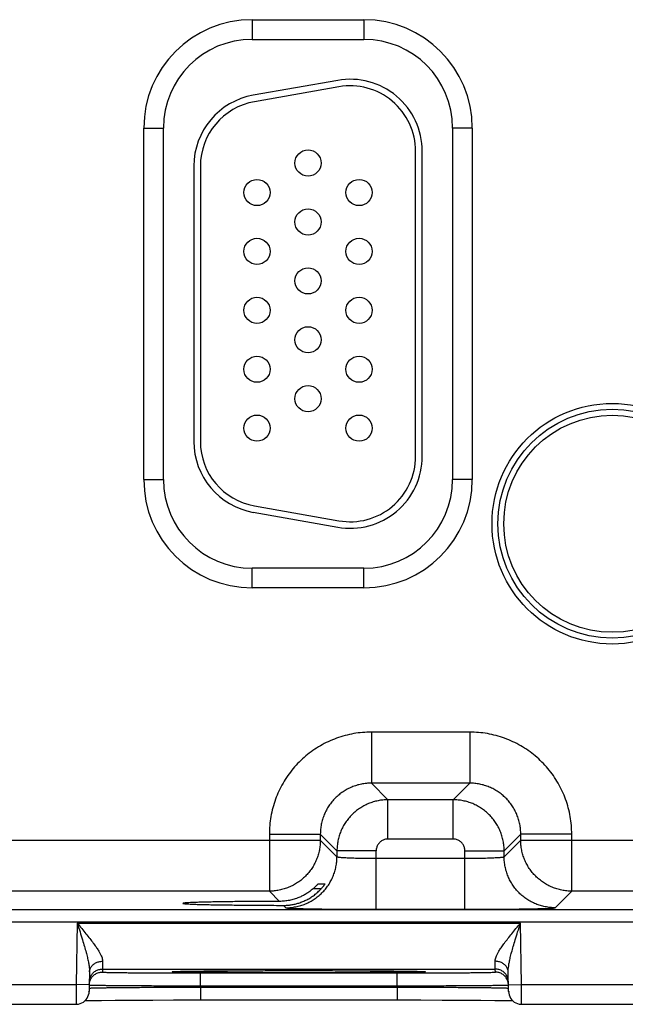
# Model space of a CAD drawing. Header units: inches. Extents: x 0 to 34, y 0 to 22.
# Tile 68 of 83: x 23 to 23.9, y 14 to 15.5. Entities that reach past the tile are written whole.
import ezdxf

# ---------------------------------------------------------------- set-up
doc = ezdxf.new("R2010")
doc.units = ezdxf.units.IN
doc.header["$LTSCALE"] = 1.87
doc.header["$MEASUREMENT"] = 0
doc.layers.get('0').update_dxf_attribs({"linetype": 'CONTINUOUS'})

msp = doc.modelspace()

# ---------------------------------------------------------------- linework, layer by layer
at = {"color": 7, "linetype": 'CONTINUOUS'}
for p, q in [((23.357, 15.5348), (23.357, 15.5048)), ((23.357, 15.5348), (23.528, 15.5348)), ((23.528, 15.5348), (23.528, 15.5048)), ((23.357, 15.5048), (23.528, 15.5048)), ((23.4879, 15.4421), (23.3589, 15.4194)), ((23.4896, 15.4323), (23.3606, 15.4095)), ((23.1915, 14.8323), (23.1915, 15.3693)), ((23.1915, 15.3693), (23.2215, 15.3693)), ((23.2215, 14.8323), (23.2215, 15.3693)), ((23.6935, 15.3693), (23.6635, 15.3693)), ((23.6635, 15.3693), (23.6635, 14.8323)), ((23.6935, 15.3693), (23.6935, 14.8323)), ((23.607, 14.8678), (23.607, 15.3338)), ((23.617, 14.8678), (23.617, 15.3338)), ((23.268, 15.3111), (23.268, 14.8905)), ((23.278, 15.3111), (23.278, 14.8905)), ((23.1915, 14.8323), (23.2215, 14.8323)), ((23.6935, 14.8323), (23.6635, 14.8323)), ((23.3606, 14.7921), (23.4896, 14.7693)), ((23.3589, 14.7822), (23.4879, 14.7595)), ((23.528, 14.6968), (23.357, 14.6968)), ((23.357, 14.6668), (23.357, 14.6968)), ((23.528, 14.6668), (23.528, 14.6968)), ((23.528, 14.6668), (23.357, 14.6668)), ((23.6896, 14.4464), (23.5393, 14.4464)), ((23.5393, 14.4464), (23.5393, 14.3684)), ((23.6896, 14.4464), (23.6896, 14.3684)), ((23.6896, 14.3684), (23.5393, 14.3684)), ((23.5393, 14.3684), (23.5647, 14.3431)), ((23.6896, 14.3684), (23.6643, 14.3431)), ((23.6643, 14.3431), (23.5647, 14.3431)), ((23.5647, 14.2831), (23.5647, 14.3431)), ((23.6643, 14.2831), (23.6643, 14.3431)), ((22.8376, 14.2814), (23.4613, 14.2814)), ((23.3834, 14.2905), (23.4613, 14.2905)), ((23.3834, 14.2905), (23.3834, 14.2034)), ((23.4613, 14.2905), (23.4867, 14.2651)), ((23.4613, 14.2905), (23.4613, 14.2814)), ((23.4613, 14.2814), (23.4867, 14.2561)), ((23.6643, 14.2831), (23.5647, 14.2831)), ((23.7676, 14.2905), (23.7423, 14.2651)), ((23.7423, 14.2561), (23.7676, 14.2814)), ((23.8456, 14.2905), (23.7676, 14.2905)), ((23.7676, 14.2814), (23.7676, 14.2905)), ((23.7676, 14.2814), (24.3913, 14.2814)), ((23.8456, 14.2034), (23.8456, 14.2905)), ((23.5467, 14.2651), (23.4867, 14.2651)), ((23.4867, 14.2651), (23.4867, 14.2561)), ((23.5467, 14.1757), (23.5467, 14.2651)), ((23.6823, 14.2651), (23.7423, 14.2651)), ((23.6823, 14.1757), (23.6823, 14.2651)), ((23.7423, 14.2561), (23.7423, 14.2651)), ((23.5467, 14.2537), (23.6823, 14.2537)), ((23.3834, 14.2034), (22.9156, 14.2034)), ((23.3834, 14.2034), (23.399, 14.1878)), ((23.4624, 14.2069), (23.45, 14.2069)), ((23.4581, 14.2147), (23.4684, 14.2147)), ((23.8202, 14.1781), (23.8456, 14.2034)), ((24.3134, 14.2034), (23.8456, 14.2034)), ((21.1368, 14.1756), (28.5272, 14.1756)), ((23.4051, 14.1817), (23.4087, 14.1781)), ((23.5467, 14.1757), (23.6823, 14.1757)), ((21.1368, 14.1566), (28.5272, 14.1566)), ((23.0898, 14.1545), (23.0882, 14.0606)), ((23.0898, 14.1545), (23.7672, 14.1545)), ((23.7688, 14.0606), (23.7672, 14.1545)), ((23.1085, 14.08), (23.108, 14.0502)), ((23.1282, 14.0845), (23.7287, 14.0845)), ((23.1282, 14.0845), (23.1282, 14.0798)), ((23.237, 14.0805), (23.237, 14.0805)), ((23.2378, 14.0806), (23.2384, 14.0806)), ((23.2384, 14.0806), (23.2392, 14.0807)), ((23.2392, 14.0807), (23.2401, 14.0807)), ((23.2401, 14.0807), (23.2418, 14.0808)), ((23.2418, 14.0808), (23.2441, 14.0808)), ((23.2441, 14.0808), (23.2479, 14.0809)), ((23.2479, 14.0809), (23.2543, 14.0811)), ((23.2543, 14.0811), (23.2664, 14.0812)), ((23.2664, 14.0812), (23.2857, 14.0815)), ((23.2857, 14.0815), (23.3091, 14.0816)), ((23.3091, 14.0816), (23.3353, 14.0818)), ((23.3353, 14.0818), (23.3679, 14.0819)), ((23.3679, 14.0819), (23.4003, 14.082)), ((23.4003, 14.082), (23.4398, 14.082)), ((23.4398, 14.082), (23.476, 14.082)), ((23.476, 14.082), (23.508, 14.0819)), ((23.508, 14.0819), (23.5395, 14.0817)), ((23.5395, 14.0817), (23.5648, 14.0815)), ((23.5648, 14.0815), (23.5842, 14.0813)), ((23.5842, 14.0813), (23.5986, 14.0811)), ((23.5986, 14.0811), (23.6063, 14.081)), ((23.6063, 14.081), (23.6111, 14.0809)), ((23.6111, 14.0809), (23.6139, 14.0808)), ((23.6139, 14.0808), (23.6162, 14.0807)), ((23.6162, 14.0807), (23.6173, 14.0807)), ((23.6173, 14.0807), (23.6183, 14.0806)), ((23.7288, 14.0798), (23.7287, 14.0845)), ((23.749, 14.0502), (23.7485, 14.08)), ((23.2781, 14.0785), (23.5789, 14.0785)), ((23.2781, 14.0588), (23.2781, 14.0785)), ((23.5789, 14.0588), (23.5789, 14.0785)), ((22.8388, 14.0606), (23.0882, 14.0606)), ((23.1082, 14.0602), (23.0882, 14.0606)), ((23.2781, 14.0588), (23.5789, 14.0588)), ((23.2781, 14.0569), (23.2781, 14.0588)), ((23.2781, 14.0569), (23.5789, 14.0569)), ((23.2781, 14.0569), (23.2781, 14.0372)), ((23.5789, 14.0569), (23.5789, 14.0588)), ((23.5789, 14.0569), (23.5789, 14.0372)), ((23.7488, 14.0602), (23.7688, 14.0606)), ((23.7688, 14.0606), (24.0182, 14.0606)), ((23.1019, 14.0362), (23.108, 14.0363)), ((23.108, 14.0363), (23.1121, 14.0364)), ((23.1121, 14.0364), (23.127, 14.0366)), ((23.127, 14.0366), (23.1475, 14.0368)), ((23.1475, 14.0368), (23.1746, 14.037)), ((23.1746, 14.037), (23.2052, 14.0371)), ((23.2052, 14.0371), (23.237, 14.0372)), ((23.237, 14.0372), (23.2731, 14.0372)), ((23.2731, 14.0372), (23.6147, 14.0372)), ((23.6147, 14.0372), (23.6474, 14.0371)), ((23.6474, 14.0371), (23.6785, 14.037)), ((23.6785, 14.037), (23.7065, 14.0368)), ((23.7065, 14.0368), (23.7282, 14.0366)), ((23.7282, 14.0366), (23.7444, 14.0364)), ((23.7444, 14.0364), (23.7528, 14.0362)), ((23.7528, 14.0362), (23.7551, 14.0362)), ((22.839, 14.0306), (23.088, 14.0306)), ((23.769, 14.0306), (24.018, 14.0306))]:
    msp.add_line(p, q, dxfattribs=at)
for points in [[(23.237, 14.0805), (23.2371, 14.0805), (23.2372, 14.0806), (23.2373, 14.0806), (23.2375, 14.0806), (23.2378, 14.0806)], [(23.6183, 14.0806), (23.619, 14.0806), (23.6193, 14.0806), (23.6195, 14.0806), (23.6197, 14.0806), (23.6198, 14.0806), (23.6199, 14.0805), (23.6199, 14.0805)], [(23.088, 14.0306), (23.0891, 14.0306), (23.0918, 14.0309), (23.0944, 14.0316), (23.0969, 14.0327), (23.0993, 14.034), (23.1014, 14.0357), (23.1033, 14.0377), (23.1049, 14.0399), (23.1062, 14.0423), (23.1072, 14.0448), (23.1078, 14.0475), (23.108, 14.0502)], [(23.749, 14.0502), (23.7492, 14.0475), (23.7498, 14.0448), (23.7508, 14.0423), (23.7521, 14.0399), (23.7537, 14.0377), (23.7556, 14.0357), (23.7577, 14.034), (23.7601, 14.0327), (23.7626, 14.0316), (23.7652, 14.0309), (23.7679, 14.0306), (23.769, 14.0306)]]:
    msp.add_lwpolyline(points, dxfattribs=at)
for centre, radius in [((23.4425, 15.3158), 0.02), ((23.3645, 15.2708), 0.02), ((23.5205, 15.2708), 0.02), ((23.4425, 15.2258), 0.02), ((23.3645, 15.1808), 0.02), ((23.5205, 15.1808), 0.02), ((23.4425, 15.1358), 0.02), ((23.3645, 15.0908), 0.02), ((23.5205, 15.0908), 0.02), ((23.4425, 15.0458), 0.02), ((23.3645, 15.0008), 0.02), ((23.5205, 15.0008), 0.02), ((23.4425, 14.9558), 0.02), ((23.9075, 14.7648), 0.1838), ((23.9075, 14.7648), 0.1748), ((23.9075, 14.7648), 0.1748), ((23.3645, 14.9108), 0.02), ((23.5205, 14.9108), 0.02), ((23.9075, 14.7648), 0.1658)]:
    msp.add_circle(centre, radius, dxfattribs=at)
for centre, radius, start, end in [((23.357, 15.3693), 0.1655, 90, 180), ((23.528, 15.3693), 0.1655, 0, 90), ((23.357, 15.3693), 0.1355, 90, 180), ((23.528, 15.3693), 0.1355, 0, 90), ((23.507, 15.3338), 0.11, 0, 100), ((23.507, 15.3338), 0.1, 0, 100), ((23.378, 15.3111), 0.11, 100, 180), ((23.378, 15.3111), 0.1, 100, 180), ((23.378, 14.8905), 0.11, 180, 260), ((23.378, 14.8905), 0.1, 180, 260), ((23.507, 14.8678), 0.11, 260, 360), ((23.507, 14.8678), 0.1, 260, 360), ((23.357, 14.8323), 0.1655, 180, 270), ((23.357, 14.8323), 0.1355, 180, 270), ((23.528, 14.8323), 0.1355, 270, 360), ((23.528, 14.8323), 0.1655, 270, 360)]:
    msp.add_arc(centre, radius, start, end, dxfattribs=at)
for points, knots in [([(23.5393, 14.4464), (23.5348, 14.4464), (23.5258, 14.446), (23.5123, 14.4443), (23.499, 14.4413), (23.486, 14.4372), (23.4734, 14.432), (23.4613, 14.4257), (23.4498, 14.4184), (23.439, 14.4101), (23.4289, 14.4009), (23.4197, 14.3908), (23.4114, 14.38), (23.4041, 14.3685), (23.3978, 14.3564), (23.3925, 14.3438), (23.3885, 14.3308), (23.3855, 14.3175), (23.3837, 14.304), (23.3834, 14.295), (23.3834, 14.2905)], [0, 0, 0, 0, 0.055157, 0.110635, 0.166288, 0.221973, 0.277584, 0.333163, 0.388772, 0.444395, 0.500005, 0.555616, 0.611239, 0.666848, 0.722427, 0.778038, 0.833723, 0.889373, 0.944845, 1, 1, 1, 1]), ([(23.8456, 14.2905), (23.8456, 14.295), (23.8452, 14.304), (23.8435, 14.3175), (23.8405, 14.3308), (23.8364, 14.3438), (23.8312, 14.3564), (23.8249, 14.3685), (23.8176, 14.38), (23.8093, 14.3908), (23.8001, 14.4009), (23.79, 14.4101), (23.7792, 14.4184), (23.7677, 14.4257), (23.7556, 14.432), (23.743, 14.4372), (23.73, 14.4413), (23.7167, 14.4443), (23.7032, 14.446), (23.6941, 14.4464), (23.6896, 14.4464)], [0, 0, 0, 0, 0.055157, 0.110635, 0.166288, 0.221973, 0.277584, 0.333163, 0.388772, 0.444395, 0.500005, 0.555616, 0.611239, 0.666848, 0.722427, 0.778038, 0.833723, 0.889373, 0.944845, 1, 1, 1, 1]), ([(23.5393, 14.3684), (23.5368, 14.3684), (23.5317, 14.3682), (23.5241, 14.3671), (23.5166, 14.3652), (23.5094, 14.3626), (23.5025, 14.3594), (23.4959, 14.3554), (23.4898, 14.3509), (23.4841, 14.3457), (23.4789, 14.34), (23.4744, 14.3339), (23.4704, 14.3273), (23.4672, 14.3204), (23.4646, 14.3131), (23.4627, 14.3057), (23.4616, 14.2981), (23.4613, 14.293), (23.4613, 14.2905)], [0, 0, 0, 0, 0.06254, 0.125066, 0.187579, 0.25008, 0.31257, 0.375051, 0.437527, 0.5, 0.562473, 0.624949, 0.68743, 0.74992, 0.812422, 0.874934, 0.937458, 1, 1, 1, 1]), ([(23.7676, 14.2905), (23.7676, 14.293), (23.7674, 14.2981), (23.7663, 14.3057), (23.7644, 14.3131), (23.7618, 14.3204), (23.7585, 14.3273), (23.7546, 14.3339), (23.75, 14.34), (23.7449, 14.3457), (23.7392, 14.3509), (23.7331, 14.3554), (23.7265, 14.3594), (23.7195, 14.3626), (23.7123, 14.3652), (23.7049, 14.3671), (23.6973, 14.3682), (23.6922, 14.3684), (23.6896, 14.3684)], [0, 0, 0, 0, 0.06254, 0.125066, 0.187579, 0.25008, 0.31257, 0.375051, 0.437527, 0.5, 0.562473, 0.624949, 0.68743, 0.74992, 0.812422, 0.874934, 0.937458, 1, 1, 1, 1]), ([(23.5647, 14.3431), (23.5621, 14.3431), (23.557, 14.3428), (23.5495, 14.3417), (23.542, 14.3398), (23.5348, 14.3372), (23.5279, 14.334), (23.5213, 14.33), (23.5152, 14.3255), (23.5095, 14.3203), (23.5043, 14.3147), (23.4998, 14.3085), (23.4958, 14.3019), (23.4925, 14.295), (23.49, 14.2878), (23.4881, 14.2803), (23.487, 14.2728), (23.4867, 14.2676), (23.4867, 14.2651)], [0, 0, 0, 0, 0.062518, 0.125058, 0.187586, 0.25009, 0.312556, 0.374986, 0.437391, 0.499808, 0.562266, 0.624764, 0.687287, 0.749826, 0.81237, 0.874915, 0.93746, 1, 1, 1, 1]), ([(23.7423, 14.2651), (23.7423, 14.2676), (23.742, 14.2727), (23.7409, 14.2803), (23.739, 14.2878), (23.7364, 14.295), (23.7332, 14.3019), (23.7292, 14.3085), (23.7247, 14.3146), (23.7195, 14.3203), (23.7138, 14.3254), (23.7077, 14.33), (23.7011, 14.334), (23.6942, 14.3372), (23.687, 14.3398), (23.6795, 14.3417), (23.6719, 14.3428), (23.6668, 14.3431), (23.6643, 14.3431)], [0, 0, 0, 0, 0.062518, 0.125058, 0.187586, 0.25009, 0.312556, 0.374986, 0.437391, 0.499808, 0.562266, 0.624764, 0.687287, 0.749826, 0.81237, 0.874915, 0.93746, 1, 1, 1, 1]), ([(23.4613, 14.2814), (23.4613, 14.2789), (23.4611, 14.2738), (23.46, 14.2662), (23.4581, 14.2587), (23.4555, 14.2515), (23.4522, 14.2446), (23.4483, 14.238), (23.4437, 14.2318), (23.4385, 14.2262), (23.4329, 14.221), (23.4267, 14.2165), (23.4201, 14.2125), (23.4132, 14.2092), (23.4059, 14.2067), (23.3985, 14.2048), (23.391, 14.2037), (23.3859, 14.2034), (23.3834, 14.2034)], [0, 0, 0, 0, 0.062551, 0.125107, 0.187665, 0.250224, 0.312782, 0.375338, 0.437901, 0.50047, 0.563022, 0.625555, 0.688082, 0.750664, 0.813229, 0.875628, 0.937844, 1, 1, 1, 1]), ([(23.5647, 14.2831), (23.5638, 14.2831), (23.5621, 14.283), (23.5596, 14.2824), (23.5572, 14.2815), (23.5549, 14.2803), (23.5529, 14.2787), (23.5511, 14.2769), (23.5495, 14.2748), (23.5483, 14.2726), (23.5474, 14.2702), (23.5468, 14.2676), (23.5467, 14.2659), (23.5467, 14.2651)], [0, 0, 0, 0, 0.090211, 0.181191, 0.272337, 0.363334, 0.454363, 0.545444, 0.636494, 0.727511, 0.818706, 0.909747, 1, 1, 1, 1]), ([(23.6823, 14.2651), (23.6823, 14.2659), (23.6821, 14.2676), (23.6816, 14.2702), (23.6807, 14.2726), (23.6795, 14.2748), (23.6779, 14.2769), (23.6761, 14.2787), (23.674, 14.2803), (23.6718, 14.2815), (23.6693, 14.2824), (23.6668, 14.283), (23.6651, 14.2831), (23.6643, 14.2831)], [0, 0, 0, 0, 0.090211, 0.181191, 0.272337, 0.363334, 0.454363, 0.545444, 0.636494, 0.727511, 0.818706, 0.909747, 1, 1, 1, 1]), ([(23.8456, 14.2034), (23.8431, 14.2034), (23.838, 14.2037), (23.8304, 14.2048), (23.8229, 14.2067), (23.8157, 14.2093), (23.8088, 14.2126), (23.8022, 14.2165), (23.796, 14.2211), (23.7904, 14.2262), (23.7852, 14.2319), (23.7806, 14.2381), (23.7767, 14.2447), (23.7734, 14.2516), (23.7708, 14.2588), (23.769, 14.2663), (23.7679, 14.2738), (23.7676, 14.2789), (23.7676, 14.2814)], [0, 0, 0, 0, 0.062551, 0.125107, 0.187665, 0.250224, 0.312782, 0.375338, 0.437901, 0.50047, 0.563022, 0.625555, 0.688082, 0.750664, 0.813229, 0.875628, 0.937844, 1, 1, 1, 1]), ([(23.4087, 14.1781), (23.4113, 14.1781), (23.4164, 14.1783), (23.424, 14.1795), (23.4314, 14.1813), (23.4386, 14.1839), (23.4455, 14.1872), (23.4521, 14.1911), (23.4583, 14.1957), (23.4639, 14.2008), (23.4691, 14.2065), (23.4737, 14.2127), (23.4776, 14.2192), (23.4809, 14.2262), (23.4835, 14.2334), (23.4853, 14.2408), (23.4865, 14.2484), (23.4867, 14.2535), (23.4867, 14.2561)], [0, 0, 0, 0, 0.062495, 0.124992, 0.18749, 0.249991, 0.312492, 0.374995, 0.437498, 0.500001, 0.562505, 0.625008, 0.68751, 0.750011, 0.812511, 0.875009, 0.937505, 1, 1, 1, 1]), ([(23.4867, 14.2561), (23.4868, 14.2559), (23.4875, 14.2557), (23.4886, 14.2555), (23.4906, 14.2552), (23.4932, 14.255), (23.4965, 14.2548), (23.5004, 14.2546), (23.5048, 14.2544), (23.5098, 14.2542), (23.5152, 14.2541), (23.5211, 14.2539), (23.5272, 14.2538), (23.5336, 14.2538), (23.5401, 14.2537), (23.5445, 14.2537), (23.5467, 14.2537)], [0, 0, 0, 0, 0.009205, 0.029918, 0.062373, 0.106268, 0.161097, 0.2262, 0.300785, 0.383938, 0.474639, 0.571776, 0.674159, 0.780532, 0.889589, 1, 1, 1, 1]), ([(23.6823, 14.2537), (23.6845, 14.2537), (23.6889, 14.2537), (23.6954, 14.2538), (23.7018, 14.2538), (23.7079, 14.2539), (23.7137, 14.2541), (23.7192, 14.2542), (23.7241, 14.2544), (23.7286, 14.2546), (23.7325, 14.2548), (23.7358, 14.255), (23.7384, 14.2552), (23.7404, 14.2555), (23.7415, 14.2557), (23.7422, 14.2559), (23.7423, 14.2561)], [0, 0, 0, 0, 0.110411, 0.219468, 0.325841, 0.428224, 0.525361, 0.616062, 0.699215, 0.7738, 0.838903, 0.893732, 0.937627, 0.970082, 0.990795, 1, 1, 1, 1]), ([(23.8202, 14.1781), (23.8177, 14.1781), (23.8126, 14.1783), (23.805, 14.1795), (23.7976, 14.1813), (23.7904, 14.1839), (23.7834, 14.1872), (23.7769, 14.1911), (23.7707, 14.1957), (23.765, 14.2008), (23.7599, 14.2065), (23.7553, 14.2127), (23.7514, 14.2192), (23.7481, 14.2262), (23.7455, 14.2334), (23.7436, 14.2408), (23.7425, 14.2484), (23.7423, 14.2535), (23.7423, 14.2561)], [0, 0, 0, 0, 0.062495, 0.124992, 0.18749, 0.249991, 0.312492, 0.374995, 0.437498, 0.500001, 0.562505, 0.625008, 0.68751, 0.750011, 0.812511, 0.875009, 0.937505, 1, 1, 1, 1]), ([(23.4285, 14.1853), (23.4306, 14.186), (23.4347, 14.1875), (23.4408, 14.1903), (23.4466, 14.1936), (23.4523, 14.1975), (23.4576, 14.2019), (23.4608, 14.2052), (23.4624, 14.2069)], [0, 0, 0, 0, 0.161856, 0.325446, 0.491071, 0.658845, 0.82854, 1, 1, 1, 1]), ([(23.45, 14.2069), (23.4484, 14.2055), (23.4451, 14.2029), (23.4398, 14.1993), (23.4342, 14.1962), (23.4304, 14.1945), (23.4285, 14.1937)], [0, 0, 0, 0, 0.253839, 0.505136, 0.75388, 1, 1, 1, 1]), ([(23.45, 14.2069), (23.4506, 14.2075), (23.4518, 14.2084), (23.4533, 14.2099), (23.4546, 14.2112), (23.4557, 14.2123), (23.4566, 14.2131), (23.4572, 14.2138), (23.4576, 14.2143), (23.4579, 14.2145), (23.458, 14.2147), (23.4581, 14.2147)], [0, 0, 0, 0, 0.21163, 0.402191, 0.568052, 0.705881, 0.815379, 0.897547, 0.954209, 0.987624, 1, 1, 1, 1]), ([(23.4684, 14.2147), (23.4684, 14.2147), (23.4683, 14.2145), (23.4682, 14.2143), (23.4678, 14.2137), (23.4674, 14.2131), (23.4667, 14.2122), (23.4659, 14.2111), (23.4649, 14.2098), (23.4637, 14.2084), (23.4629, 14.2074), (23.4624, 14.2069)], [0, 0, 0, 0, 0.009607, 0.042614, 0.101141, 0.186468, 0.299733, 0.440301, 0.606789, 0.794788, 1, 1, 1, 1]), ([(23.399, 14.1878), (23.3941, 14.1878), (23.3846, 14.1878), (23.3704, 14.1877), (23.3567, 14.1876), (23.3435, 14.1875), (23.3308, 14.1874), (23.3189, 14.1872), (23.3077, 14.1871), (23.2974, 14.1869), (23.2879, 14.1867), (23.2795, 14.1865), (23.2721, 14.1863), (23.2657, 14.186), (23.2605, 14.1858), (23.2566, 14.1856), (23.2537, 14.1852), (23.2522, 14.1853), (23.2514, 14.1848), (23.2514, 14.1848)], [0, 0, 0, 0, 0.098021, 0.193964, 0.287158, 0.376954, 0.462727, 0.543878, 0.619839, 0.690082, 0.754116, 0.811496, 0.86182, 0.904739, 0.939956, 0.967231, 0.986383, 0.997317, 1, 1, 1, 1]), ([(23.4285, 14.1937), (23.4261, 14.1927), (23.4213, 14.1911), (23.414, 14.1892), (23.4065, 14.1881), (23.4015, 14.1879), (23.399, 14.1878)], [0, 0, 0, 0, 0.252306, 0.502331, 0.7512, 1, 1, 1, 1]), ([(23.4051, 14.1817), (23.407, 14.1817), (23.411, 14.1819), (23.4169, 14.1825), (23.4228, 14.1837), (23.4266, 14.1847), (23.4285, 14.1853)], [0, 0, 0, 0, 0.249956, 0.499371, 0.749096, 1, 1, 1, 1]), ([(23.2514, 14.1848), (23.2514, 14.1848), (23.2513, 14.1846), (23.253, 14.1844), (23.2545, 14.1842), (23.2582, 14.1839), (23.2625, 14.1837), (23.2683, 14.1835), (23.275, 14.1832), (23.2829, 14.183), (23.2917, 14.1828), (23.3016, 14.1826), (23.3123, 14.1825), (23.3238, 14.1823), (23.336, 14.1822), (23.3489, 14.182), (23.3624, 14.1819), (23.3763, 14.1818), (23.3906, 14.1818), (23.4002, 14.1817), (23.4051, 14.1817)], [0, 0, 0, 0, 0.000305, 0.006244, 0.02004, 0.041701, 0.071094, 0.108023, 0.152234, 0.203418, 0.261221, 0.325239, 0.395026, 0.470095, 0.549922, 0.633951, 0.721594, 0.812241, 0.905259, 1, 1, 1, 1]), ([(23.4087, 14.1781), (23.4089, 14.1779), (23.4098, 14.1779), (23.4115, 14.1776), (23.4143, 14.1774), (23.418, 14.1772), (23.4227, 14.1771), (23.4283, 14.1769), (23.4348, 14.1767), (23.4421, 14.1765), (23.4502, 14.1764), (23.459, 14.1763), (23.4685, 14.1761), (23.4786, 14.176), (23.4892, 14.1759), (23.5002, 14.1758), (23.5115, 14.1758), (23.5231, 14.1757), (23.5349, 14.1757), (23.5428, 14.1757), (23.5467, 14.1757)], [0, 0, 0, 0, 0.005371, 0.018002, 0.037957, 0.065093, 0.099165, 0.13993, 0.187122, 0.240386, 0.299298, 0.363436, 0.432329, 0.505441, 0.582195, 0.662103, 0.744637, 0.829035, 0.914444, 1, 1, 1, 1]), ([(23.6823, 14.1757), (23.6862, 14.1757), (23.6941, 14.1757), (23.7058, 14.1757), (23.7174, 14.1758), (23.7288, 14.1758), (23.7398, 14.1759), (23.7504, 14.176), (23.7604, 14.1761), (23.7699, 14.1763), (23.7788, 14.1764), (23.7869, 14.1765), (23.7942, 14.1767), (23.8007, 14.1769), (23.8063, 14.1771), (23.811, 14.1772), (23.8147, 14.1774), (23.8175, 14.1776), (23.8192, 14.1779), (23.8201, 14.1779), (23.8202, 14.1781)], [0, 0, 0, 0, 0.085556, 0.170964, 0.255363, 0.337897, 0.417804, 0.494559, 0.567671, 0.636564, 0.700702, 0.759614, 0.812878, 0.86007, 0.900835, 0.934907, 0.962043, 0.981998, 0.994629, 1, 1, 1, 1]), ([(23.0898, 14.1545), (23.0921, 14.1517), (23.0966, 14.1464), (23.103, 14.1386), (23.1089, 14.1312), (23.114, 14.1245), (23.1183, 14.1186), (23.1218, 14.1134), (23.1244, 14.1089), (23.1264, 14.105), (23.1277, 14.1017), (23.1284, 14.0988), (23.1285, 14.0971), (23.1285, 14.0963)], [0, 0, 0, 0, 0.150992, 0.296007, 0.430059, 0.549707, 0.653528, 0.741609, 0.815066, 0.875601, 0.9252, 0.965934, 1, 1, 1, 1]), ([(23.0898, 14.1545), (23.0912, 14.15), (23.0939, 14.1416), (23.0976, 14.1298), (23.1007, 14.1194), (23.1032, 14.1104), (23.1052, 14.1024), (23.1068, 14.0955), (23.1078, 14.0896), (23.1084, 14.0845), (23.1085, 14.0814), (23.1085, 14.08)], [0, 0, 0, 0, 0.182627, 0.342269, 0.481838, 0.603584, 0.709327, 0.800588, 0.878672, 0.944758, 1, 1, 1, 1]), ([(23.7285, 14.0963), (23.7284, 14.0971), (23.7286, 14.0988), (23.7293, 14.1017), (23.7306, 14.105), (23.7325, 14.1089), (23.7352, 14.1134), (23.7387, 14.1186), (23.743, 14.1245), (23.7481, 14.1312), (23.754, 14.1386), (23.7604, 14.1464), (23.7649, 14.1517), (23.7672, 14.1545)], [0, 0, 0, 0, 0.034066, 0.0748, 0.124399, 0.184934, 0.258391, 0.346472, 0.450293, 0.569941, 0.703993, 0.849008, 1, 1, 1, 1]), ([(23.7485, 14.08), (23.7484, 14.0814), (23.7486, 14.0845), (23.7492, 14.0896), (23.7502, 14.0955), (23.7517, 14.1024), (23.7538, 14.1104), (23.7563, 14.1194), (23.7594, 14.1298), (23.7631, 14.1416), (23.7657, 14.15), (23.7672, 14.1545)], [0, 0, 0, 0, 0.055242, 0.121328, 0.199413, 0.290674, 0.396417, 0.518163, 0.657731, 0.817373, 1, 1, 1, 1]), ([(23.1085, 14.08), (23.1085, 14.0808), (23.1087, 14.0823), (23.1093, 14.0846), (23.1104, 14.0868), (23.1118, 14.0889), (23.1135, 14.0908), (23.1155, 14.0924), (23.1178, 14.0938), (23.1203, 14.0949), (23.1229, 14.0957), (23.1257, 14.0962), (23.1276, 14.0963), (23.1285, 14.0963)], [0, 0, 0, 0, 0.082529, 0.165778, 0.250394, 0.336888, 0.425592, 0.516648, 0.610006, 0.705443, 0.802589, 0.900962, 1, 1, 1, 1]), ([(23.1285, 14.0963), (23.1285, 14.0951), (23.1284, 14.093), (23.1284, 14.0901), (23.1283, 14.0878), (23.1283, 14.0861), (23.1283, 14.0851), (23.1282, 14.0846), (23.1282, 14.0845)], [0, 0, 0, 0, 0.295415, 0.541922, 0.737205, 0.879437, 0.967294, 1, 1, 1, 1]), ([(23.7287, 14.0845), (23.7287, 14.0846), (23.7287, 14.0851), (23.7287, 14.0861), (23.7286, 14.0878), (23.7286, 14.0901), (23.7285, 14.093), (23.7285, 14.0951), (23.7285, 14.0963)], [0, 0, 0, 0, 0.032704, 0.120556, 0.262784, 0.458067, 0.704581, 1, 1, 1, 1]), ([(23.7485, 14.08), (23.7484, 14.0808), (23.7483, 14.0823), (23.7476, 14.0846), (23.7466, 14.0868), (23.7452, 14.0889), (23.7435, 14.0908), (23.7415, 14.0924), (23.7392, 14.0938), (23.7367, 14.0949), (23.734, 14.0957), (23.7313, 14.0962), (23.7294, 14.0963), (23.7285, 14.0963)], [0, 0, 0, 0, 0.08253, 0.16578, 0.250397, 0.336892, 0.425596, 0.516652, 0.61001, 0.705446, 0.802591, 0.900963, 1, 1, 1, 1]), ([(23.1083, 14.0648), (23.1083, 14.0658), (23.1084, 14.0676), (23.1091, 14.0704), (23.1101, 14.073), (23.1115, 14.0755), (23.1132, 14.0777), (23.1152, 14.0797), (23.1175, 14.0814), (23.12, 14.0828), (23.1227, 14.0837), (23.1254, 14.0843), (23.1273, 14.0845), (23.1282, 14.0845)], [0, 0, 0, 0, 0.090907, 0.181815, 0.272723, 0.363631, 0.45454, 0.545449, 0.636358, 0.727268, 0.818179, 0.909089, 1, 1, 1, 1]), ([(23.2354, 14.0802), (23.2351, 14.0802), (23.2344, 14.0803), (23.2351, 14.0804), (23.2354, 14.0805)], [0, 0, 0, 0, 0.499814, 1, 1, 1, 1]), ([(23.2374, 14.0806), (23.2384, 14.0806), (23.2412, 14.0808), (23.2457, 14.0809), (23.25, 14.081), (23.2529, 14.081), (23.2538, 14.081)], [0, 0, 0, 0, 0.201082, 0.48049, 0.836421, 1, 1, 1, 1]), ([(23.4285, 14.0786), (23.4232, 14.0786), (23.4125, 14.0786), (23.3967, 14.0786), (23.381, 14.0787), (23.3657, 14.0787), (23.3508, 14.0788), (23.3365, 14.0788), (23.3227, 14.0789), (23.3097, 14.079), (23.2976, 14.0791), (23.2863, 14.0792), (23.2759, 14.0793), (23.2667, 14.0794), (23.2585, 14.0795), (23.2515, 14.0796), (23.2457, 14.0798), (23.2412, 14.0799), (23.2384, 14.08), (23.2374, 14.08)], [0, 0, 0, 0, 0.08369, 0.166927, 0.24899, 0.329339, 0.407434, 0.482727, 0.554712, 0.622895, 0.686815, 0.746037, 0.800162, 0.848819, 0.891684, 0.92846, 0.958904, 0.982802, 1, 1, 1, 1]), ([(23.2538, 14.081), (23.2552, 14.0811), (23.2594, 14.0811), (23.2667, 14.0813), (23.2759, 14.0814), (23.2863, 14.0815), (23.2976, 14.0816), (23.3097, 14.0817), (23.3227, 14.0817), (23.3365, 14.0818), (23.3508, 14.0819), (23.3657, 14.0819), (23.381, 14.082), (23.3967, 14.082), (23.4117, 14.082), (23.4214, 14.082), (23.4259, 14.082)], [0, 0, 0, 0, 0.025295, 0.072882, 0.126899, 0.186984, 0.252726, 0.323684, 0.399373, 0.479281, 0.562864, 0.649555, 0.738748, 0.829846, 0.922243, 1, 1, 1, 1]), ([(23.6196, 14.08), (23.6186, 14.08), (23.6158, 14.0799), (23.6113, 14.0798), (23.6055, 14.0796), (23.5985, 14.0795), (23.5903, 14.0794), (23.581, 14.0793), (23.5707, 14.0792), (23.5594, 14.0791), (23.5472, 14.079), (23.5342, 14.0789), (23.5205, 14.0788), (23.5062, 14.0788), (23.4913, 14.0787), (23.4759, 14.0787), (23.4603, 14.0786), (23.4444, 14.0786), (23.4338, 14.0786), (23.4285, 14.0786)], [0, 0, 0, 0, 0.0172, 0.041101, 0.071547, 0.108326, 0.151194, 0.199853, 0.253979, 0.313202, 0.377121, 0.445304, 0.517288, 0.592581, 0.670675, 0.751022, 0.833085, 0.916319, 1, 1, 1, 1]), ([(23.4308, 14.082), (23.4353, 14.082), (23.4452, 14.082), (23.4603, 14.082), (23.476, 14.082), (23.4913, 14.0819), (23.5062, 14.0819), (23.5205, 14.0818), (23.5342, 14.0817), (23.5472, 14.0817), (23.5594, 14.0816), (23.5707, 14.0815), (23.581, 14.0814), (23.5903, 14.0813), (23.5976, 14.0811), (23.6019, 14.0811), (23.6034, 14.081)], [0, 0, 0, 0, 0.079444, 0.17159, 0.262437, 0.351386, 0.437839, 0.521192, 0.600882, 0.676363, 0.747125, 0.812685, 0.872604, 0.926469, 0.973923, 1, 1, 1, 1]), ([(23.6034, 14.081), (23.6042, 14.081), (23.607, 14.081), (23.6113, 14.0809), (23.6158, 14.0808), (23.6186, 14.0806), (23.6196, 14.0806)], [0, 0, 0, 0, 0.155974, 0.515154, 0.797096, 1, 1, 1, 1]), ([(23.6215, 14.0805), (23.6218, 14.0804), (23.6225, 14.0803), (23.6218, 14.0802), (23.6215, 14.0802)], [0, 0, 0, 0, 0.499836, 1, 1, 1, 1]), ([(23.7487, 14.0648), (23.7487, 14.0658), (23.7485, 14.0676), (23.7479, 14.0704), (23.7469, 14.073), (23.7455, 14.0755), (23.7438, 14.0777), (23.7417, 14.0797), (23.7395, 14.0814), (23.737, 14.0828), (23.7343, 14.0837), (23.7315, 14.0843), (23.7297, 14.0845), (23.7287, 14.0845)], [0, 0, 0, 0, 0.090907, 0.181815, 0.272723, 0.363631, 0.45454, 0.545449, 0.636358, 0.727268, 0.818179, 0.909089, 1, 1, 1, 1]), ([(23.1091, 14.0657), (23.1093, 14.0666), (23.11, 14.0683), (23.1114, 14.0708), (23.1131, 14.0731), (23.1151, 14.0751), (23.1174, 14.0767), (23.1199, 14.0781), (23.1226, 14.0791), (23.1253, 14.0796), (23.1272, 14.0798), (23.1282, 14.0798)], [0, 0, 0, 0, 0.111109, 0.222219, 0.333329, 0.444439, 0.555551, 0.666663, 0.777775, 0.888887, 1, 1, 1, 1]), ([(23.1282, 14.0798), (23.1282, 14.0796), (23.1294, 14.0798), (23.1306, 14.0794), (23.1337, 14.0795), (23.1375, 14.0793), (23.1425, 14.0792), (23.1486, 14.0791), (23.1556, 14.079), (23.1635, 14.0789), (23.1723, 14.0789), (23.182, 14.0788), (23.1923, 14.0787), (23.2034, 14.0786), (23.2149, 14.0786), (23.227, 14.0785), (23.2395, 14.0785), (23.2522, 14.0785), (23.2651, 14.0785), (23.2738, 14.0785), (23.2781, 14.0785)], [0, 0, 0, 0, 0.003826, 0.01516, 0.03402, 0.060253, 0.093627, 0.133917, 0.180822, 0.23397, 0.292948, 0.357318, 0.426596, 0.500256, 0.577703, 0.658358, 0.741677, 0.82696, 0.913362, 1, 1, 1, 1]), ([(23.5789, 14.0785), (23.5832, 14.0785), (23.5918, 14.0785), (23.6047, 14.0785), (23.6175, 14.0785), (23.63, 14.0785), (23.642, 14.0786), (23.6536, 14.0786), (23.6646, 14.0787), (23.675, 14.0788), (23.6846, 14.0789), (23.6934, 14.0789), (23.7014, 14.079), (23.7084, 14.0791), (23.7144, 14.0792), (23.7195, 14.0793), (23.7233, 14.0795), (23.7263, 14.0794), (23.7276, 14.0798), (23.7288, 14.0796), (23.7288, 14.0798)], [0, 0, 0, 0, 0.086634, 0.173029, 0.258306, 0.341622, 0.422278, 0.499727, 0.573388, 0.642666, 0.707037, 0.766016, 0.819166, 0.866072, 0.906364, 0.93974, 0.965975, 0.984838, 0.996174, 1, 1, 1, 1]), ([(23.7479, 14.0657), (23.7476, 14.0666), (23.747, 14.0683), (23.7456, 14.0708), (23.7438, 14.0731), (23.7418, 14.0751), (23.7395, 14.0767), (23.7371, 14.0781), (23.7344, 14.0791), (23.7316, 14.0796), (23.7297, 14.0798), (23.7288, 14.0798)], [0, 0, 0, 0, 0.111109, 0.222219, 0.333329, 0.444439, 0.555551, 0.666663, 0.777775, 0.888887, 1, 1, 1, 1]), ([(23.0882, 14.0606), (23.0882, 14.0593), (23.0882, 14.0566), (23.0881, 14.0528), (23.0881, 14.0491), (23.0881, 14.0456), (23.0881, 14.0423), (23.088, 14.0394), (23.088, 14.0368), (23.088, 14.0346), (23.088, 14.033), (23.088, 14.0315), (23.088, 14.0312), (23.088, 14.0306), (23.088, 14.0306)], [0, 0, 0, 0, 0.131716, 0.261138, 0.386041, 0.504258, 0.613731, 0.712572, 0.799057, 0.871674, 0.929155, 0.970541, 0.995172, 1, 1, 1, 1]), ([(23.1082, 14.0601), (23.1082, 14.0611), (23.1083, 14.0626), (23.1086, 14.0641), (23.1088, 14.0647)], [0, 0, 0, 0, 0.61298, 1, 1, 1, 1]), ([(23.1082, 14.0601), (23.1082, 14.0599), (23.1094, 14.0602), (23.1107, 14.0598), (23.1138, 14.0599), (23.1177, 14.0598), (23.1229, 14.0597), (23.129, 14.0596), (23.1362, 14.0595), (23.1443, 14.0595), (23.1534, 14.0594), (23.1633, 14.0593), (23.1739, 14.0592), (23.1853, 14.0592), (23.1974, 14.0591), (23.21, 14.059), (23.223, 14.059), (23.2365, 14.0589), (23.2502, 14.0589), (23.2641, 14.0589), (23.2734, 14.0588), (23.2781, 14.0588)], [0, 0, 0, 0, 0.003444, 0.013682, 0.030657, 0.054255, 0.084313, 0.120618, 0.162914, 0.210913, 0.264288, 0.32268, 0.385699, 0.45292, 0.523892, 0.598139, 0.675149, 0.754386, 0.835308, 0.917371, 1, 1, 1, 1]), ([(23.1087, 14.0553), (23.1095, 14.0553), (23.1106, 14.0556), (23.1137, 14.0555), (23.1176, 14.0557), (23.1228, 14.0558), (23.1289, 14.0559), (23.1361, 14.056), (23.1442, 14.0561), (23.1533, 14.0562), (23.1632, 14.0563), (23.1739, 14.0564), (23.1853, 14.0565), (23.1973, 14.0566), (23.2099, 14.0566), (23.223, 14.0567), (23.2364, 14.0568), (23.2501, 14.0568), (23.2641, 14.0569), (23.2734, 14.0569), (23.2781, 14.0569)], [0, 0, 0, 0, 0.010298, 0.027351, 0.051044, 0.081212, 0.117643, 0.160083, 0.20824, 0.261788, 0.320369, 0.383592, 0.451034, 0.522242, 0.596735, 0.674005, 0.75352, 0.834732, 0.917083, 1, 1, 1, 1]), ([(23.5789, 14.0588), (23.5835, 14.0588), (23.5929, 14.0589), (23.6068, 14.0589), (23.6205, 14.0589), (23.6339, 14.059), (23.647, 14.059), (23.6596, 14.0591), (23.6716, 14.0592), (23.683, 14.0592), (23.6937, 14.0593), (23.7036, 14.0594), (23.7127, 14.0595), (23.7208, 14.0595), (23.728, 14.0596), (23.7341, 14.0597), (23.7393, 14.0598), (23.7431, 14.0599), (23.7463, 14.0598), (23.7476, 14.0602), (23.7488, 14.0599), (23.7488, 14.0601)], [0, 0, 0, 0, 0.082625, 0.164681, 0.245594, 0.32482, 0.40182, 0.476056, 0.547019, 0.614233, 0.677251, 0.735649, 0.789034, 0.837045, 0.879354, 0.915669, 0.945734, 0.969337, 0.986316, 0.996556, 1, 1, 1, 1]), ([(23.5789, 14.0569), (23.5836, 14.0569), (23.5929, 14.0569), (23.6068, 14.0568), (23.6205, 14.0568), (23.634, 14.0567), (23.647, 14.0566), (23.6596, 14.0566), (23.6717, 14.0565), (23.6831, 14.0564), (23.6938, 14.0563), (23.7037, 14.0562), (23.7127, 14.0561), (23.7209, 14.056), (23.728, 14.0559), (23.7342, 14.0558), (23.7393, 14.0557), (23.7432, 14.0555), (23.7463, 14.0556), (23.7475, 14.0553), (23.7483, 14.0553)], [0, 0, 0, 0, 0.082913, 0.165256, 0.246457, 0.325959, 0.403217, 0.477696, 0.548892, 0.616326, 0.679548, 0.738136, 0.791697, 0.83987, 0.882324, 0.918767, 0.948944, 0.972643, 0.9897, 1, 1, 1, 1]), ([(23.7488, 14.0601), (23.7488, 14.0611), (23.7487, 14.0626), (23.7483, 14.0641), (23.7482, 14.0647)], [0, 0, 0, 0, 0.61298, 1, 1, 1, 1]), ([(23.769, 14.0306), (23.769, 14.0306), (23.769, 14.0312), (23.769, 14.0315), (23.769, 14.033), (23.7689, 14.0346), (23.7689, 14.0368), (23.7689, 14.0394), (23.7689, 14.0423), (23.7689, 14.0456), (23.7689, 14.0491), (23.7688, 14.0528), (23.7688, 14.0566), (23.7688, 14.0593), (23.7688, 14.0606)], [0, 0, 0, 0, 0.004828, 0.029459, 0.070845, 0.128326, 0.200943, 0.287428, 0.386269, 0.495742, 0.613959, 0.738862, 0.868284, 1, 1, 1, 1])]:
    msp.add_open_spline(points, degree=3, knots=knots, dxfattribs=at)
for points in [[(23.2354, 14.0805), (23.2363, 14.0806), (23.2368, 14.0806), (23.2374, 14.0806)], [(23.2374, 14.08), (23.2368, 14.0801), (23.2363, 14.0801), (23.2354, 14.0802)], [(23.4259, 14.082), (23.4267, 14.082), (23.4276, 14.082), (23.4285, 14.082)], [(23.4285, 14.082), (23.4292, 14.082), (23.43, 14.082), (23.4308, 14.082)], [(23.6196, 14.0806), (23.6201, 14.0806), (23.6206, 14.0806), (23.6215, 14.0805)], [(23.6215, 14.0802), (23.6206, 14.0801), (23.6201, 14.0801), (23.6196, 14.08)], [(23.1088, 14.0647), (23.1089, 14.065), (23.109, 14.0654), (23.1091, 14.0657)], [(23.7482, 14.0647), (23.7481, 14.065), (23.748, 14.0654), (23.7479, 14.0657)], [(23.1074, 14.0504), (23.1073, 14.0501), (23.1073, 14.0499), (23.1072, 14.0497)], [(23.1081, 14.0552), (23.1081, 14.0554), (23.1084, 14.0554), (23.1087, 14.0553)], [(23.7483, 14.0553), (23.7486, 14.0554), (23.7489, 14.0554), (23.7489, 14.0552)], [(23.7496, 14.0504), (23.7496, 14.0501), (23.7497, 14.0499), (23.7498, 14.0497)]]:
    msp.add_open_spline(points, degree=3, dxfattribs=at)

doc.saveas('drawing.dxf')
